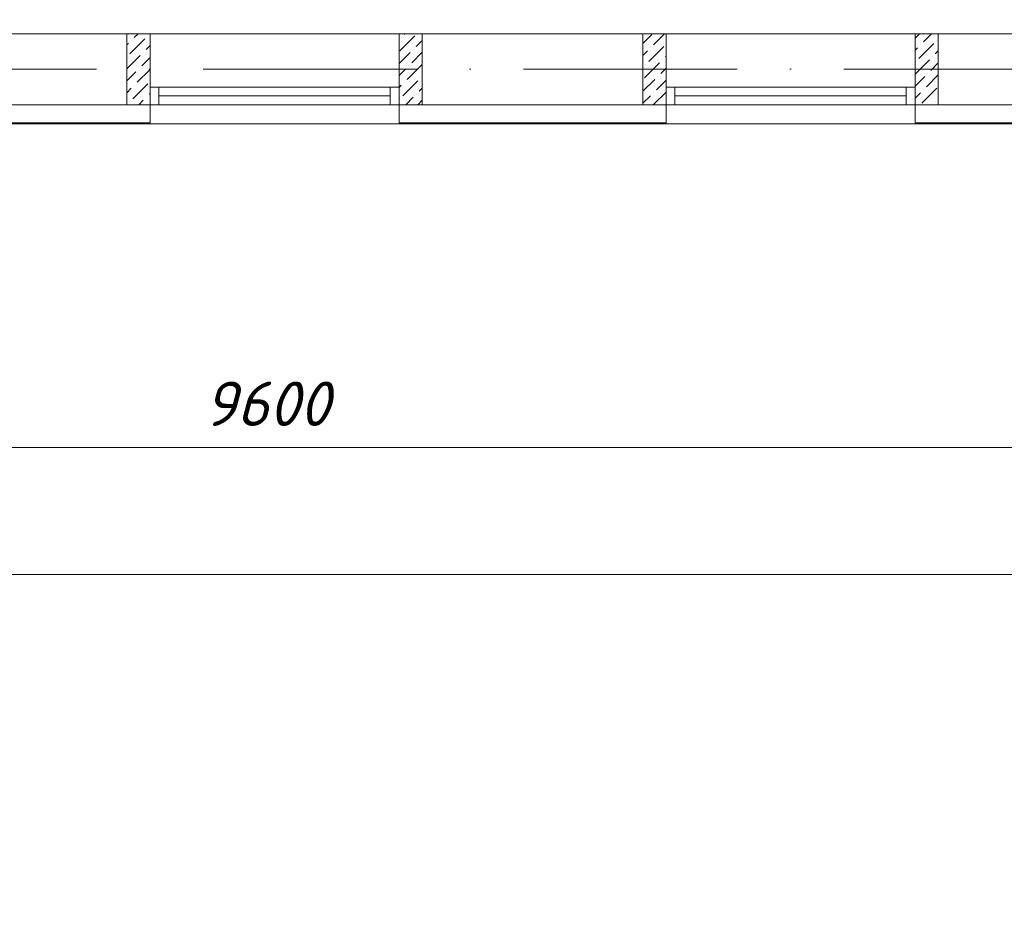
# Model space of a CAD drawing. Header units: millimetres. Extents: x 1114507 to 93926427, y 174473 to 817039.
# Tile 175 of 256: x 1556471 to 1562005, y 762015 to 767104. Entities that reach past the tile are written whole.
import ezdxf

# ---------------------------------------------------------------- set-up
doc = ezdxf.new("R2010")
doc.units = ezdxf.units.MM
doc.linetypes.add('ACAD_ISO10W100', pattern=[18, 12, -3, 0, -3])
doc.layers.add('RAZMERNAR', color=152, linetype='Continuous')
doc.layers.add('размеры', color=12, linetype='Continuous', lineweight=15)
doc.styles.add('ISOCPEUR 1', font='isocpeur.TTF')
doc.styles.get("Standard").update_dxf_attribs({"font": 'isocpeui.ttf'})

# ---------------------------------------------------------------- blocks, each defined once
blk = doc.blocks.new('blokqav2mak')
at = {"lineweight": 0, "ltscale": 100}
for p, q in [((1551682, 767025.1), (1553182, 767025.1)), ((1553182, 767025.1), (1553182, 766625.1)), ((1554582, 767025.1), (1553182, 767025.1)), ((1554582, 767025.1), (1556082, 767025.1)), ((1554582, 767025.1), (1554582, 766625.1)), ((1556082, 767025.1), (1556082, 766625.1)), ((1557482, 767025.1), (1556082, 767025.1)), ((1557482, 767025.1), (1560052, 767025.1)), ((1557482, 767025.1), (1557482, 766625.1)), ((1551682, 766625.1), (1553182, 766625.1)), ((1554582, 766625.1), (1556082, 766625.1)), ((1557482, 766625.1), (1560182, 766625.1)), ((1554582, 766518.1), (1553182, 766518.1)), ((1557482, 766518.1), (1556082, 766518.1))]:
    blk.add_line(p, q, dxfattribs=at)
at = {"linetype": 'Continuous', "lineweight": 0, "ltscale": 100}
for p, q in [((1553093.3, 767004.3, 0), (1553114.1, 767025.1, 0)), ((1553169.1, 767012.7, 0), (1553169.1, 767012.7, 0)), ((1554585.5, 766928.6, 0), (1554669.7, 767012.7, 0)), ((1554593.9, 767004.3, 0), (1554593.9, 767004.3, 0)), ((1554610.8, 767021.2, 0), (1554614.7, 767025.1, 0)), ((1555952, 766970.8, 0), (1556002.4, 767021.2, 0)), ((1556010.9, 766962.2, 0), (1556073.7, 767025.1, 0)), ((1557482, 767000.2, 0), (1557507, 767025.1, 0)), ((1557528.3, 766979.1, 0), (1557574.3, 767025.1, 0)), ((1553052, 766963, 0), (1553059.7, 766970.6, 0)), ((1553068.1, 766911.7, 0), (1553152.3, 766995.9, 0)), ((1553076.5, 766987.5, 0), (1553076.5, 766987.5, 0)), ((1553160.7, 766937, 0), (1553182, 766958.3, 0)), ((1554678.1, 766953.8, 0), (1554712, 766987.7, 0)), ((1555985.6, 766869.6, 0), (1556069.8, 766953.8, 0)), ((1555994, 766945.4, 0), (1555994, 766945.4, 0)), ((1557482, 766932.8, 0), (1557494.6, 766945.4, 0)), ((1557503, 766886.5, 0), (1557587.2, 766970.6, 0)), ((1557511.4, 766962.2, 0), (1557511.4, 766962.2, 0)), ((1557604.1, 766987.5, 0), (1557604.1, 766987.5, 0)), ((1553052, 766828.3, 0), (1553127, 766903.3, 0)), ((1553135.4, 766844.4, 0), (1553182, 766891, 0)), ((1553143.8, 766920.1, 0), (1553143.8, 766920.1, 0)), ((1554582, 766857.7, 0), (1554644.4, 766920.1, 0)), ((1554652.9, 766861.2, 0), (1554712, 766920.4, 0)), ((1554661.3, 766937, 0), (1554661.3, 766937, 0)), ((1555952, 766903.4, 0), (1555977.2, 766928.6, 0)), ((1556078.2, 766894.9, 0), (1556082, 766898.7, 0)), ((1557578.8, 766894.9, 0), (1557578.8, 766894.9, 0)), ((1557595.6, 766911.7, 0), (1557612, 766928.1, 0)), ((1554627.6, 766768.6, 0), (1554711.8, 766852.8, 0)), ((1554636, 766844.4, 0), (1554636, 766844.4, 0)), ((1555960.3, 766777, 0), (1556044.5, 766861.2, 0)), ((1555968.8, 766852.8, 0), (1555968.8, 766852.8, 0)), ((1556061.4, 766878, 0), (1556061.4, 766878, 0)), ((1557482, 766798.1, 0), (1557562, 766878, 0)), ((1557486.2, 766869.6, 0), (1557486.2, 766869.6, 0)), ((1557570.4, 766819.1, 0), (1557612, 766860.8, 0)), ((1553052, 766761, 0), (1553101.8, 766810.7, 0)), ((1553110.2, 766751.8, 0), (1553182, 766823.6, 0)), ((1553118.6, 766827.5, 0), (1553118.6, 766827.5, 0)), ((1554582, 766790.4, 0), (1554619.2, 766827.5, 0)), ((1556036.1, 766785.4, 0), (1556036.1, 766785.4, 0)), ((1556052.9, 766802.3, 0), (1556082, 766831.4, 0)), ((1557482, 766730.8, 0), (1557536.7, 766785.4, 0)), ((1557545.1, 766726.5, 0), (1557612, 766793.4, 0)), ((1557553.5, 766802.3, 0), (1557553.5, 766802.3, 0)), ((1553084.9, 766659.1, 0), (1553169.1, 766743.3, 0)), ((1553093.3, 766734.9, 0), (1553093.3, 766734.9, 0)), ((1554582, 766723, 0), (1554593.9, 766734.9, 0)), ((1554602.3, 766676, 0), (1554686.5, 766760.2, 0)), ((1554610.8, 766751.8, 0), (1554610.8, 766751.8, 0)), ((1554703.4, 766777, 0), (1554703.4, 766777, 0)), ((1555952, 766701.4, 0), (1556019.3, 766768.6, 0)), ((1556027.7, 766709.7, 0), (1556082, 766764, 0)), ((1553052, 766693.6, 0), (1553076.5, 766718.1, 0)), ((1553160.7, 766667.6, 0), (1553160.7, 766667.6, 0)), ((1553177.5, 766684.4, 0), (1553182, 766688.9, 0)), ((1554618.8, 766625.1, 0), (1554661.3, 766667.6, 0)), ((1554678.1, 766684.4, 0), (1554678.1, 766684.4, 0)), ((1554695, 766701.2, 0), (1554712, 766718.3, 0)), ((1555952, 766634, 0), (1555994, 766676, 0)), ((1556010.5, 766625.1, 0), (1556082, 766696.7, 0)), ((1556010.9, 766692.8, 0), (1556010.9, 766692.8, 0)), ((1557482, 766663.4, 0), (1557511.4, 766692.8, 0)), ((1557519.9, 766633.9, 0), (1557604.1, 766718.1, 0)), ((1557528.3, 766709.7, 0), (1557528.3, 766709.7, 0)), ((1553068.1, 766642.3, 0), (1553068.1, 766642.3, 0)), ((1553118.2, 766625.1, 0), (1553143.8, 766650.7, 0)), ((1554585.5, 766659.1, 0), (1554585.5, 766659.1, 0)), ((1554686.2, 766625.1, 0), (1554712, 766651, 0)), ((1556078.2, 766625.5, 0), (1556078.2, 766625.5, 0)), ((1557578.4, 766625.1, 0), (1557578.8, 766625.5, 0)), ((1557595.6, 766642.3, 0), (1557595.6, 766642.3, 0))]:
    blk.add_line(p, q, dxfattribs=at)
at = {"color": 1, "linetype": 'ACAD_ISO10W100', "lineweight": 0, "ltscale": 100}
blk.add_line((1572682, 766825.1), (1545682, 766825.1), dxfattribs=at)
at = {"color": 5, "lineweight": 0}
for p, q in [((1553182, 766725.1), (1553232, 766725.1)), ((1553182, 766625.1), (1553182, 766725.1)), ((1554532, 766725.1), (1553232, 766725.1)), ((1553232, 766725.1), (1553232, 766625.1)), ((1554582, 766725.1), (1554532, 766725.1)), ((1554532, 766725.1), (1554532, 766625.1)), ((1554582, 766625.1), (1554582, 766725.1)), ((1556082, 766725.1), (1556132, 766725.1)), ((1556082, 766625.1), (1556082, 766725.1)), ((1557432, 766725.1), (1556132, 766725.1)), ((1556132, 766725.1), (1556132, 766625.1)), ((1557482, 766725.1), (1557432, 766725.1)), ((1557432, 766725.1), (1557432, 766625.1)), ((1557482, 766625.1), (1557482, 766725.1)), ((1554532, 766675.1), (1553232, 766675.1)), ((1557432, 766675.1), (1556132, 766675.1)), ((1553232, 766625.1), (1553182, 766625.1)), ((1554532, 766625.1), (1553232, 766625.1)), ((1554532, 766625.1), (1554582, 766625.1)), ((1556132, 766625.1), (1556082, 766625.1)), ((1557432, 766625.1), (1556132, 766625.1)), ((1557432, 766625.1), (1557482, 766625.1))]:
    blk.add_line(p, q, dxfattribs=at)
at = {"color": 252, "lineweight": 0, "ltscale": 100}
for p, q in [((1553182, 766625.1), (1553182, 766518.1)), ((1554582, 766625.1), (1554582, 766518.1)), ((1556082, 766625.1), (1556082, 766518.1)), ((1557482, 766625.1), (1557482, 766518.1)), ((1551682, 766518.1), (1553182, 766518.1)), ((1554582, 766518.1), (1556082, 766518.1)), ((1557482, 766518.1), (1560182, 766518.1))]:
    blk.add_line(p, q, dxfattribs=at)
at = {"color": 32, "lineweight": 0, "ltscale": 100}
for p, q in [((1551682, 766525.1), (1553182, 766525.1)), ((1554582, 766525.1), (1556082, 766525.1)), ((1557482, 766525.1), (1560182, 766525.1))]:
    blk.add_line(p, q, dxfattribs=at)
at = {"layer": 'RAZMERNAR', "lineweight": 0, "ltscale": 100}
for p, q in [((1558832, 764700.9), (1548932, 764700.9)), ((1572832, 763987.4), (1545532, 763987.4))]:
    blk.add_line(p, q, dxfattribs=at)
at = {"layer": 'размеры', "lineweight": 0, "ltscale": 5}
for p, q in [((1553182, 767025.1), (1553052, 767025.1)), ((1553052, 767025.1), (1553052, 766625.1)), ((1553182, 766625.1), (1553182, 767025.1)), ((1554712, 767025.1), (1554582, 767025.1)), ((1554582, 767025.1), (1554582, 766625.1)), ((1554712, 766625.1), (1554712, 767025.1)), ((1556082, 767025.1), (1555952, 767025.1)), ((1555952, 767025.1), (1555952, 766625.1)), ((1556082, 766625.1), (1556082, 767025.1)), ((1557612, 767025.1), (1557482, 767025.1)), ((1557482, 767025.1), (1557482, 766625.1)), ((1557612, 766625.1), (1557612, 767025.1)), ((1553052, 766625.1), (1553182, 766625.1)), ((1554582, 766625.1), (1554712, 766625.1)), ((1555952, 766625.1), (1556082, 766625.1)), ((1557482, 766625.1), (1557612, 766625.1))]:
    blk.add_line(p, q, dxfattribs=at)
at = {"layer": 'RAZMERNAR', "lineweight": 0}
blk.add_text('9600', height=250, dxfattribs=at).set_placement((1553483.2, 764820.9))

msp = doc.modelspace()

# ---------------------------------------------------------------- block references
at = {"color": 0}
msp.add_blockref('blokqav2mak', (4022.1, 0), dxfattribs=at)

# ---------------------------------------------------------------- texts
at = {"linetype": 'ByBlock', "lineweight": 30, "ltscale": 10, "insert": (1197603, 784433.1, 0), "char_height": 250, "width": 18040, "attachment_point": 1, "style": 'ISOCPEUR 1'}
msp.add_mtext('     Рабочая документация по объекту: {\\C7;школы ^J}     Настоящий проект выполнен на основании чертежей марки АС, ВК и ОВ в соответствии с требованиями КМК и ПУЭ.\\P     Внешнее электроснабжение решается в отдельном проекте "Внутриплощадочных сетей"\\P     Проект энергоснабжения школы.\\P     Установленная мощность 33,6 кВт; Расчетная мощность 30,2 кВт  \\P     По надежности энергоснабжения школа относится к потребителям II категории.\\P\\pi1291.6675,t0,19518.5175;{\\LСиловое электрооборудование:\\P\\pi0,tz;}     В качестве вводно-распределительного и силового щита принят щит {\\C0;ПР11-3060-21УЗ (изготовить индв. по заказу) }. В качестве осветительного и силового щита принять щит ЩРВ-6 {\\C0;(изготовить индв. по заказу)} и щит комплектный ОЩВ.\\P\\pt0,19518.5175;     Электропотребителями здания  являются: освещение, штепсельные розетки, электропотребители технологического оборудования. Главный распределительный щит, силовые щиты и щиты освещения приняты сборными с модульными автоматическими выключателями с установкой на DIN-рейку по индивидуальному заказу. В распределительных щитах предусматривается устройство заземляющей шины. Фазораспределение злектронагрузок должно быть равномерным. Автоматические выключатели на розеточных группах имеют устройства  защитного отключения. \\P\\ptz;     Силовыми электроприемниками являются потребители сантехнического и технологического оборудования помещений. Магистральные и распределительные сети выполняются медным кабелем ВВГнг  в винипластовых  трубах в стенах срыто под штукатуркой. Ответвительные коробки установить скрыто на стене.\\P     1.  Розетки разместить на высоте 1800 мм от чистого пола в  помещениях   для  пребывания  детей  (А также см. уточнение по плану)  согласно пункта 12.34 КМК КМК КМК 2.04.17-19. ^J     2.  Выключатели во всех помещениях разместить на высоте 1800 мм.  Отступ от проёмов дверей - 200 мм, а также см. уточнение по плану.^J  Допускается установка выключателей под потолком с управлением при помощи шнура. ПУЭ п. 6.6.31.^J  Установка штепсельных розеток в ванных комнатах, душевых, мыльных помещениях бань, помещениях, содержащих нагреватели для саун (далее по тексту «саунах»), а также в стиральных помещениях прачечных не допускается ПУЭ п. 7.1.48.^JМинимальное расстояние от выключателей, штепсельных розеток и элементов электроустановок до газопроводов должно быть не менее 0,5 м ПУЭ п. 7.1.50.\\P{\\O      \\L\\oЭлектроосвещение}\\P     В соответствии КМК КМК 2.01.05-19. в проекте предусматривается общее рабочее, эвакуационное освещение на напряжение 220В.  Рабочее освещение предусматривается во всех помещениях комплекса, эвакуационное - в коридорах, в фойе, лестничных клетках, вестибюле. На выходах по пути эвакуации устанавливаются световые указатели "Выход" с аккумуляторными  батареями. Светильники аварийного освещения обозначаются значком "А" и выбираются из числа светильников рабочего освещения и питаются от щита ЩАО. Управление освещением выполняется включателями, устанавливаемыми по месту. Выбор светильников произведен в соответствии с назначением помещений, их конструктивными особенностями и характеристикой окружающей среды. В качестве источников света приняты светильники потолочные светодиодные LED панели и {\\C0;светодиодные линейные светильники} . Групповые сети освещения выполняются медным кабелем ВВГнг в винипластовой трубе.\\P\\pi1896.36,t0,28627.16;{\\LЗаземление}\\P\\pi0,tz;     Для защиты от поражения  электрическим током применяется система заземления TN-S  (используется 3я и 5я  жила  кабеля) и выполняется уравнивание потенциалов. Все металлические нетоковедущие части электрооборудования подлежат заземлению. В качестве заземляющих проводников используются нулевые провода сети и специальные заземляющие проводники, прокладываемые совместно с рабочими проводниками от электрощитов до электропотребителей. Сопротивление растеканию тока заземляющих устройств не должно превышать 4 Ом в любое время года. Внутренний контур заземления необходимо присоединить к наружному контуру заземления. Защита от заноса высокого потенциала и уравнивание потенциалов выполняется путем присоединения металлической арматуры фундаментов к горизонтальному  заземлителю. Все соединения выполнить сваркой.', dxfattribs=at)

doc.saveas('drawing.dxf')
